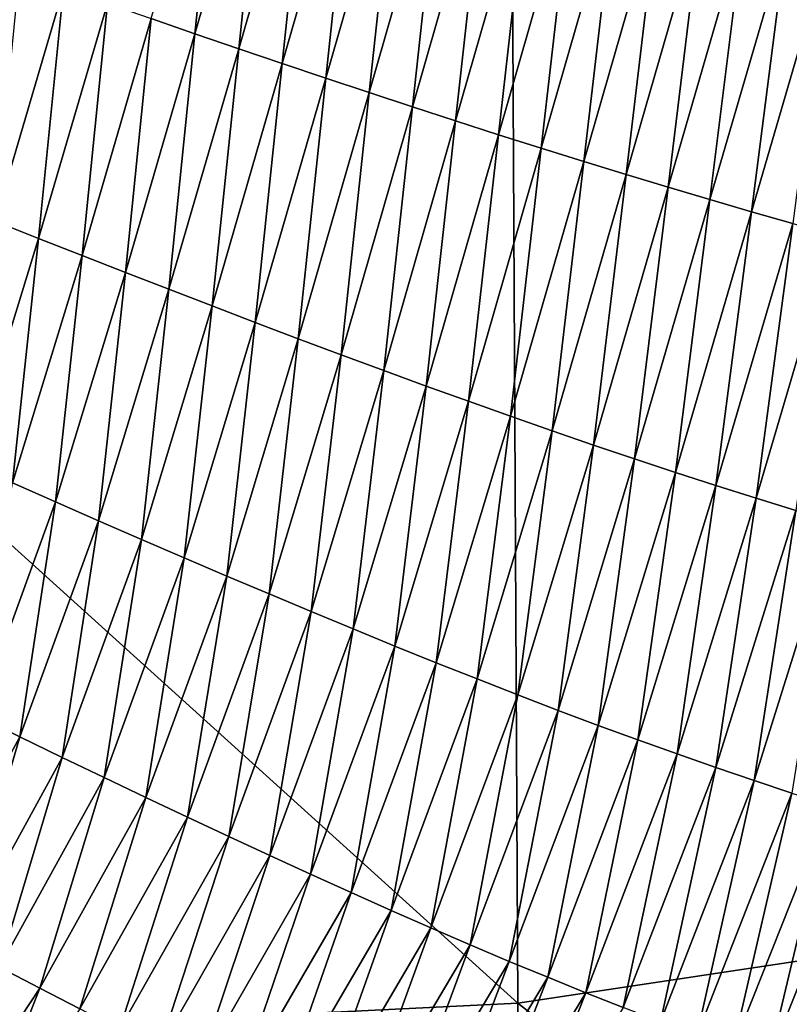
# Model space of a CAD drawing. Header units: millimetres. Extents: x -105 to 105, y -92 to 30.
# Tile 52 of 247: x 0.883 to 1.347, y -84.39 to -83.797. Entities that reach past the tile are written whole.
import ezdxf

# ---------------------------------------------------------------- set-up
doc = ezdxf.new("R2010")
doc.units = ezdxf.units.MM
doc.header["$LTSCALE"] = 59.53398
doc.layers.add('39', color=7, linetype='CONTINUOUS')
doc.layers.add('48', color=7, linetype='CONTINUOUS')

msp = doc.modelspace()

# ---------------------------------------------------------------- linework, layer by layer
at = {"layer": '39', "color": 7, "linetype": 'CONTINUOUS'}
for points in [[(0.98877, -83.80535, 58.22761), (0.9624, -83.79626, 58.22569), (1.00488, -83.64966, 58.21748), (0.98877, -83.80535, 58.22761)], [(1.03145, -83.65772, 58.21932), (0.98877, -83.80535, 58.22761), (1.00488, -83.64966, 58.21748), (1.03145, -83.65772, 58.21932)], [(1.0151, -83.81436, 58.22955), (0.98877, -83.80535, 58.22761), (1.03145, -83.65772, 58.21932), (1.0151, -83.81436, 58.22955)], [(1.05799, -83.6657, 58.22119), (1.0151, -83.81436, 58.22955), (1.03145, -83.65772, 58.21932), (1.05799, -83.6657, 58.22119)], [(1.04137, -83.82327, 58.23152), (1.0151, -83.81436, 58.22955), (1.05799, -83.6657, 58.22119), (1.04137, -83.82327, 58.23152)], [(1.08448, -83.6736, 58.2231), (1.04137, -83.82327, 58.23152), (1.05799, -83.6657, 58.22119), (1.08448, -83.6736, 58.2231)], [(1.06758, -83.83209, 58.23351), (1.04137, -83.82327, 58.23152), (1.08448, -83.6736, 58.2231), (1.06758, -83.83209, 58.23351)], [(1.11092, -83.68141, 58.22503), (1.06758, -83.83209, 58.23351), (1.08448, -83.6736, 58.2231), (1.11092, -83.68141, 58.22503)], [(1.09371, -83.8408, 58.23553), (1.06758, -83.83209, 58.23351), (1.11092, -83.68141, 58.22503), (1.09371, -83.8408, 58.23553)], [(1.1373, -83.68913, 58.22698), (1.09371, -83.8408, 58.23553), (1.11092, -83.68141, 58.22503), (1.1373, -83.68913, 58.22698)], [(1.11976, -83.84938, 58.23757), (1.09371, -83.8408, 58.23553), (1.1373, -83.68913, 58.22698), (1.11976, -83.84938, 58.23757)], [(1.1636, -83.69674, 58.22896), (1.11976, -83.84938, 58.23757), (1.1373, -83.68913, 58.22698), (1.1636, -83.69674, 58.22896)], [(1.14571, -83.85783, 58.23962), (1.11976, -83.84938, 58.23757), (1.1636, -83.69674, 58.22896), (1.14571, -83.85783, 58.23962)], [(1.18983, -83.70423, 58.23097), (1.14571, -83.85783, 58.23962), (1.1636, -83.69674, 58.22896), (1.18983, -83.70423, 58.23097)], [(1.17156, -83.86614, 58.2417), (1.14571, -83.85783, 58.23962), (1.18983, -83.70423, 58.23097), (1.17156, -83.86614, 58.2417)], [(1.21597, -83.7116, 58.233), (1.17156, -83.86614, 58.2417), (1.18983, -83.70423, 58.23097), (1.21597, -83.7116, 58.233)], [(1.1973, -83.8743, 58.2438), (1.17156, -83.86614, 58.2417), (1.21597, -83.7116, 58.233), (1.1973, -83.8743, 58.2438)], [(1.24202, -83.71884, 58.23505), (1.1973, -83.8743, 58.2438), (1.21597, -83.7116, 58.233), (1.24202, -83.71884, 58.23505)], [(1.22291, -83.8823, 58.24591), (1.1973, -83.8743, 58.2438), (1.24202, -83.71884, 58.23505), (1.22291, -83.8823, 58.24591)], [(1.26796, -83.72594, 58.23713), (1.22291, -83.8823, 58.24591), (1.24202, -83.71884, 58.23505), (1.26796, -83.72594, 58.23713)], [(1.24839, -83.89013, 58.24804), (1.22291, -83.8823, 58.24591), (1.26796, -83.72594, 58.23713), (1.24839, -83.89013, 58.24804)], [(1.29379, -83.73289, 58.23922), (1.24839, -83.89013, 58.24804), (1.26796, -83.72594, 58.23713), (1.29379, -83.73289, 58.23922)], [(1.27373, -83.89777, 58.25019), (1.24839, -83.89013, 58.24804), (1.29379, -83.73289, 58.23922), (1.27373, -83.89777, 58.25019)], [(1.31951, -83.73968, 58.24133), (1.27373, -83.89777, 58.25019), (1.29379, -83.73289, 58.23922), (1.31951, -83.73968, 58.24133)], [(1.29892, -83.90522, 58.25234), (1.27373, -83.89777, 58.25019), (1.31951, -83.73968, 58.24133), (1.29892, -83.90522, 58.25234)], [(1.3451, -83.74631, 58.24347), (1.29892, -83.90522, 58.25234), (1.31951, -83.73968, 58.24133), (1.3451, -83.74631, 58.24347)], [(1.32395, -83.91248, 58.25451), (1.29892, -83.90522, 58.25234), (1.3451, -83.74631, 58.24347), (1.32395, -83.91248, 58.25451)], [(1.37056, -83.75278, 58.24561), (1.32395, -83.91248, 58.25451), (1.3451, -83.74631, 58.24347), (1.37056, -83.75278, 58.24561)], [(1.34881, -83.91953, 58.25669), (1.32395, -83.91248, 58.25451), (1.37056, -83.75278, 58.24561), (1.34881, -83.91953, 58.25669)], [(0.90955, -83.77788, 58.22195), (0.86825, -83.91814, 58.23064), (0.8831, -83.76861, 58.22012), (0.90955, -83.77788, 58.22195)], [(0.89451, -83.92851, 58.23259), (0.86825, -83.91814, 58.23064), (0.90955, -83.77788, 58.22195), (0.89451, -83.92851, 58.23259)], [(0.93599, -83.7871, 58.22381), (0.89451, -83.92851, 58.23259), (0.90955, -83.77788, 58.22195), (0.93599, -83.7871, 58.22381)], [(0.92074, -83.93881, 58.23457), (0.89451, -83.92851, 58.23259), (0.93599, -83.7871, 58.22381), (0.92074, -83.93881, 58.23457)], [(0.9624, -83.79626, 58.22569), (0.92074, -83.93881, 58.23457), (0.93599, -83.7871, 58.22381), (0.9624, -83.79626, 58.22569)], [(0.94693, -83.94903, 58.23658), (0.92074, -83.93881, 58.23457), (0.9624, -83.79626, 58.22569), (0.94693, -83.94903, 58.23658)], [(0.98877, -83.80535, 58.22761), (0.94693, -83.94903, 58.23658), (0.9624, -83.79626, 58.22569), (0.98877, -83.80535, 58.22761)], [(0.97306, -83.95917, 58.23862), (0.94693, -83.94903, 58.23658), (0.98877, -83.80535, 58.22761), (0.97306, -83.95917, 58.23862)], [(1.0151, -83.81436, 58.22955), (0.97306, -83.95917, 58.23862), (0.98877, -83.80535, 58.22761), (1.0151, -83.81436, 58.22955)], [(0.99912, -83.9692, 58.24067), (0.97306, -83.95917, 58.23862), (1.0151, -83.81436, 58.22955), (0.99912, -83.9692, 58.24067)], [(1.04137, -83.82327, 58.23152), (0.99912, -83.9692, 58.24067), (1.0151, -83.81436, 58.22955), (1.04137, -83.82327, 58.23152)], [(1.02511, -83.97912, 58.24275), (0.99912, -83.9692, 58.24067), (1.04137, -83.82327, 58.23152), (1.02511, -83.97912, 58.24275)], [(1.06758, -83.83209, 58.23351), (1.02511, -83.97912, 58.24275), (1.04137, -83.82327, 58.23152), (1.06758, -83.83209, 58.23351)], [(1.051, -83.98891, 58.24486), (1.02511, -83.97912, 58.24275), (1.06758, -83.83209, 58.23351), (1.051, -83.98891, 58.24486)], [(1.09371, -83.8408, 58.23553), (1.051, -83.98891, 58.24486), (1.06758, -83.83209, 58.23351), (1.09371, -83.8408, 58.23553)], [(1.0768, -83.99857, 58.24697), (1.051, -83.98891, 58.24486), (1.09371, -83.8408, 58.23553), (1.0768, -83.99857, 58.24697)], [(1.11976, -83.84938, 58.23757), (1.0768, -83.99857, 58.24697), (1.09371, -83.8408, 58.23553), (1.11976, -83.84938, 58.23757)], [(1.10248, -84.00807, 58.24911), (1.0768, -83.99857, 58.24697), (1.11976, -83.84938, 58.23757), (1.10248, -84.00807, 58.24911)], [(1.14571, -83.85783, 58.23962), (1.10248, -84.00807, 58.24911), (1.11976, -83.84938, 58.23757), (1.14571, -83.85783, 58.23962)], [(1.12804, -84.01742, 58.25126), (1.10248, -84.00807, 58.24911), (1.14571, -83.85783, 58.23962), (1.12804, -84.01742, 58.25126)], [(1.17156, -83.86614, 58.2417), (1.12804, -84.01742, 58.25126), (1.14571, -83.85783, 58.23962), (1.17156, -83.86614, 58.2417)], [(1.15346, -84.02658, 58.25343), (1.12804, -84.01742, 58.25126), (1.17156, -83.86614, 58.2417), (1.15346, -84.02658, 58.25343)], [(1.1973, -83.8743, 58.2438), (1.15346, -84.02658, 58.25343), (1.17156, -83.86614, 58.2417), (1.1973, -83.8743, 58.2438)], [(1.17874, -84.03557, 58.25561), (1.15346, -84.02658, 58.25343), (1.1973, -83.8743, 58.2438), (1.17874, -84.03557, 58.25561)], [(1.22291, -83.8823, 58.24591), (1.17874, -84.03557, 58.25561), (1.1973, -83.8743, 58.2438), (1.22291, -83.8823, 58.24591)], [(1.20385, -84.04435, 58.25779), (1.17874, -84.03557, 58.25561), (1.22291, -83.8823, 58.24591), (1.20385, -84.04435, 58.25779)], [(1.24839, -83.89013, 58.24804), (1.20385, -84.04435, 58.25779), (1.22291, -83.8823, 58.24591), (1.24839, -83.89013, 58.24804)], [(1.2288, -84.05292, 58.25999), (1.20385, -84.04435, 58.25779), (1.24839, -83.89013, 58.24804), (1.2288, -84.05292, 58.25999)], [(1.27373, -83.89777, 58.25019), (1.2288, -84.05292, 58.25999), (1.24839, -83.89013, 58.24804), (1.27373, -83.89777, 58.25019)], [(1.25356, -84.06127, 58.26219), (1.2288, -84.05292, 58.25999), (1.27373, -83.89777, 58.25019), (1.25356, -84.06127, 58.26219)], [(1.29892, -83.90522, 58.25234), (1.25356, -84.06127, 58.26219), (1.27373, -83.89777, 58.25019), (1.29892, -83.90522, 58.25234)], [(1.27813, -84.06939, 58.2644), (1.25356, -84.06127, 58.26219), (1.29892, -83.90522, 58.25234), (1.27813, -84.06939, 58.2644)], [(1.32395, -83.91248, 58.25451), (1.27813, -84.06939, 58.2644), (1.29892, -83.90522, 58.25234), (1.32395, -83.91248, 58.25451)], [(1.30251, -84.07726, 58.26662), (1.27813, -84.06939, 58.2644), (1.32395, -83.91248, 58.25451), (1.30251, -84.07726, 58.26662)], [(1.34881, -83.91953, 58.25669), (1.30251, -84.07726, 58.26662), (1.32395, -83.91248, 58.25451), (1.34881, -83.91953, 58.25669)], [(0.89451, -83.92851, 58.23259), (0.85284, -84.06419, 58.24185), (0.86825, -83.91814, 58.23064), (0.89451, -83.92851, 58.23259)], [(1.32667, -84.08489, 58.26883), (1.30251, -84.07726, 58.26662), (1.34881, -83.91953, 58.25669), (1.32667, -84.08489, 58.26883)], [(1.3735, -83.92637, 58.25888), (1.32667, -84.08489, 58.26883), (1.34881, -83.91953, 58.25669), (1.3735, -83.92637, 58.25888)], [(0.87886, -84.0757, 58.24394), (0.85284, -84.06419, 58.24185), (0.89451, -83.92851, 58.23259), (0.87886, -84.0757, 58.24394)], [(0.92074, -83.93881, 58.23457), (0.87886, -84.0757, 58.24394), (0.89451, -83.92851, 58.23259), (0.92074, -83.93881, 58.23457)], [(1.35062, -84.09226, 58.27105), (1.32667, -84.08489, 58.26883), (1.3735, -83.92637, 58.25888), (1.35062, -84.09226, 58.27105)], [(0.90484, -84.08714, 58.24606), (0.87886, -84.0757, 58.24394), (0.92074, -83.93881, 58.23457), (0.90484, -84.08714, 58.24606)], [(0.94693, -83.94903, 58.23658), (0.90484, -84.08714, 58.24606), (0.92074, -83.93881, 58.23457), (0.94693, -83.94903, 58.23658)], [(0.93075, -84.09847, 58.2482), (0.90484, -84.08714, 58.24606), (0.94693, -83.94903, 58.23658), (0.93075, -84.09847, 58.2482)], [(0.97306, -83.95917, 58.23862), (0.93075, -84.09847, 58.2482), (0.94693, -83.94903, 58.23658), (0.97306, -83.95917, 58.23862)], [(0.95658, -84.10969, 58.25037), (0.93075, -84.09847, 58.2482), (0.97306, -83.95917, 58.23862), (0.95658, -84.10969, 58.25037)], [(0.99912, -83.9692, 58.24067), (0.95658, -84.10969, 58.25037), (0.97306, -83.95917, 58.23862), (0.99912, -83.9692, 58.24067)], [(0.98231, -84.12079, 58.25256), (0.95658, -84.10969, 58.25037), (0.99912, -83.9692, 58.24067), (0.98231, -84.12079, 58.25256)], [(1.02511, -83.97912, 58.24275), (0.98231, -84.12079, 58.25256), (0.99912, -83.9692, 58.24067), (1.02511, -83.97912, 58.24275)], [(1.00794, -84.13174, 58.25476), (0.98231, -84.12079, 58.25256), (1.02511, -83.97912, 58.24275), (1.00794, -84.13174, 58.25476)], [(1.051, -83.98891, 58.24486), (1.00794, -84.13174, 58.25476), (1.02511, -83.97912, 58.24275), (1.051, -83.98891, 58.24486)], [(1.03346, -84.14254, 58.25698), (1.00794, -84.13174, 58.25476), (1.051, -83.98891, 58.24486), (1.03346, -84.14254, 58.25698)], [(1.0768, -83.99857, 58.24697), (1.03346, -84.14254, 58.25698), (1.051, -83.98891, 58.24486), (1.0768, -83.99857, 58.24697)], [(1.05884, -84.15317, 58.25921), (1.03346, -84.14254, 58.25698), (1.0768, -83.99857, 58.24697), (1.05884, -84.15317, 58.25921)], [(1.10248, -84.00807, 58.24911), (1.05884, -84.15317, 58.25921), (1.0768, -83.99857, 58.24697), (1.10248, -84.00807, 58.24911)], [(1.08407, -84.16362, 58.26146), (1.05884, -84.15317, 58.25921), (1.10248, -84.00807, 58.24911), (1.08407, -84.16362, 58.26146)], [(1.12804, -84.01742, 58.25126), (1.08407, -84.16362, 58.26146), (1.10248, -84.00807, 58.24911), (1.12804, -84.01742, 58.25126)], [(1.10914, -84.17387, 58.26371), (1.08407, -84.16362, 58.26146), (1.12804, -84.01742, 58.25126), (1.10914, -84.17387, 58.26371)], [(1.15346, -84.02658, 58.25343), (1.10914, -84.17387, 58.26371), (1.12804, -84.01742, 58.25126), (1.15346, -84.02658, 58.25343)], [(1.13404, -84.1839, 58.26598), (1.10914, -84.17387, 58.26371), (1.15346, -84.02658, 58.25343), (1.13404, -84.1839, 58.26598)], [(1.17874, -84.03557, 58.25561), (1.13404, -84.1839, 58.26598), (1.15346, -84.02658, 58.25343), (1.17874, -84.03557, 58.25561)], [(1.15876, -84.19371, 58.26824), (1.13404, -84.1839, 58.26598), (1.17874, -84.03557, 58.25561), (1.15876, -84.19371, 58.26824)], [(1.20385, -84.04435, 58.25779), (1.15876, -84.19371, 58.26824), (1.17874, -84.03557, 58.25561), (1.20385, -84.04435, 58.25779)], [(1.18327, -84.20328, 58.27052), (1.15876, -84.19371, 58.26824), (1.20385, -84.04435, 58.25779), (1.18327, -84.20328, 58.27052)], [(1.2288, -84.05292, 58.25999), (1.18327, -84.20328, 58.27052), (1.20385, -84.04435, 58.25779), (1.2288, -84.05292, 58.25999)], [(1.20757, -84.21259, 58.27279), (1.18327, -84.20328, 58.27052), (1.2288, -84.05292, 58.25999), (1.20757, -84.21259, 58.27279)], [(1.25356, -84.06127, 58.26219), (1.20757, -84.21259, 58.27279), (1.2288, -84.05292, 58.25999), (1.25356, -84.06127, 58.26219)], [(1.23165, -84.22164, 58.27507), (1.20757, -84.21259, 58.27279), (1.25356, -84.06127, 58.26219), (1.23165, -84.22164, 58.27507)], [(1.27813, -84.06939, 58.2644), (1.23165, -84.22164, 58.27507), (1.25356, -84.06127, 58.26219), (1.27813, -84.06939, 58.2644)], [(1.25549, -84.2304, 58.27734), (1.23165, -84.22164, 58.27507), (1.27813, -84.06939, 58.2644), (1.25549, -84.2304, 58.27734)], [(1.30251, -84.07726, 58.26662), (1.25549, -84.2304, 58.27734), (1.27813, -84.06939, 58.2644), (1.30251, -84.07726, 58.26662)], [(0.90484, -84.08714, 58.24606), (0.85782, -84.21618, 58.25542), (0.87886, -84.0757, 58.24394), (0.90484, -84.08714, 58.24606)], [(1.27908, -84.23887, 58.27961), (1.25549, -84.2304, 58.27734), (1.30251, -84.07726, 58.26662), (1.27908, -84.23887, 58.27961)], [(1.32667, -84.08489, 58.26883), (1.27908, -84.23887, 58.27961), (1.30251, -84.07726, 58.26662), (1.32667, -84.08489, 58.26883)], [(1.30241, -84.24704, 58.28187), (1.27908, -84.23887, 58.27961), (1.32667, -84.08489, 58.26883), (1.30241, -84.24704, 58.28187)], [(1.35062, -84.09226, 58.27105), (1.30241, -84.24704, 58.28187), (1.32667, -84.08489, 58.26883), (1.35062, -84.09226, 58.27105)], [(0.88331, -84.22859, 58.25766), (0.85782, -84.21618, 58.25542), (0.90484, -84.08714, 58.24606), (0.88331, -84.22859, 58.25766)], [(0.93075, -84.09847, 58.2482), (0.88331, -84.22859, 58.25766), (0.90484, -84.08714, 58.24606), (0.93075, -84.09847, 58.2482)], [(1.32549, -84.25491, 58.28412), (1.30241, -84.24704, 58.28187), (1.35062, -84.09226, 58.27105), (1.32549, -84.25491, 58.28412)], [(1.37435, -84.09937, 58.27326), (1.32549, -84.25491, 58.28412), (1.35062, -84.09226, 58.27105), (1.37435, -84.09937, 58.27326)], [(0.90871, -84.24088, 58.25991), (0.88331, -84.22859, 58.25766), (0.93075, -84.09847, 58.2482), (0.90871, -84.24088, 58.25991)], [(0.95658, -84.10969, 58.25037), (0.90871, -84.24088, 58.25991), (0.93075, -84.09847, 58.2482), (0.95658, -84.10969, 58.25037)], [(1.34829, -84.26246, 58.28637), (1.32549, -84.25491, 58.28412), (1.37435, -84.09937, 58.27326), (1.34829, -84.26246, 58.28637)], [(0.934, -84.25304, 58.26219), (0.90871, -84.24088, 58.25991), (0.95658, -84.10969, 58.25037), (0.934, -84.25304, 58.26219)], [(0.98231, -84.12079, 58.25256), (0.934, -84.25304, 58.26219), (0.95658, -84.10969, 58.25037), (0.98231, -84.12079, 58.25256)], [(0.95918, -84.26505, 58.26448), (0.934, -84.25304, 58.26219), (0.98231, -84.12079, 58.25256), (0.95918, -84.26505, 58.26448)], [(1.00794, -84.13174, 58.25476), (0.95918, -84.26505, 58.26448), (0.98231, -84.12079, 58.25256), (1.00794, -84.13174, 58.25476)], [(0.98423, -84.27689, 58.26679), (0.95918, -84.26505, 58.26448), (1.00794, -84.13174, 58.25476), (0.98423, -84.27689, 58.26679)], [(1.03346, -84.14254, 58.25698), (0.98423, -84.27689, 58.26679), (1.00794, -84.13174, 58.25476), (1.03346, -84.14254, 58.25698)], [(1.00913, -84.28855, 58.26911), (0.98423, -84.27689, 58.26679), (1.03346, -84.14254, 58.25698), (1.00913, -84.28855, 58.26911)], [(1.05884, -84.15317, 58.25921), (1.00913, -84.28855, 58.26911), (1.03346, -84.14254, 58.25698), (1.05884, -84.15317, 58.25921)], [(1.03386, -84.30001, 58.27144), (1.00913, -84.28855, 58.26911), (1.05884, -84.15317, 58.25921), (1.03386, -84.30001, 58.27144)], [(1.08407, -84.16362, 58.26146), (1.03386, -84.30001, 58.27144), (1.05884, -84.15317, 58.25921), (1.08407, -84.16362, 58.26146)], [(1.05842, -84.31125, 58.27377), (1.03386, -84.30001, 58.27144), (1.08407, -84.16362, 58.26146), (1.05842, -84.31125, 58.27377)], [(1.10914, -84.17387, 58.26371), (1.05842, -84.31125, 58.27377), (1.08407, -84.16362, 58.26146), (1.10914, -84.17387, 58.26371)], [(1.08279, -84.32226, 58.27612), (1.05842, -84.31125, 58.27377), (1.10914, -84.17387, 58.26371), (1.08279, -84.32226, 58.27612)], [(1.13404, -84.1839, 58.26598), (1.08279, -84.32226, 58.27612), (1.10914, -84.17387, 58.26371), (1.13404, -84.1839, 58.26598)], [(1.10695, -84.33302, 58.27847), (1.08279, -84.32226, 58.27612), (1.13404, -84.1839, 58.26598), (1.10695, -84.33302, 58.27847)], [(1.15876, -84.19371, 58.26824), (1.10695, -84.33302, 58.27847), (1.13404, -84.1839, 58.26598), (1.15876, -84.19371, 58.26824)], [(1.13088, -84.34352, 58.28082), (1.10695, -84.33302, 58.27847), (1.15876, -84.19371, 58.26824), (1.13088, -84.34352, 58.28082)], [(1.18327, -84.20328, 58.27052), (1.13088, -84.34352, 58.28082), (1.15876, -84.19371, 58.26824), (1.18327, -84.20328, 58.27052)], [(1.15458, -84.35374, 58.28317), (1.13088, -84.34352, 58.28082), (1.18327, -84.20328, 58.27052), (1.15458, -84.35374, 58.28317)], [(1.20757, -84.21259, 58.27279), (1.15458, -84.35374, 58.28317), (1.18327, -84.20328, 58.27052), (1.20757, -84.21259, 58.27279)], [(0.88331, -84.22859, 58.25766), (0.82203, -84.3415, 58.26566), (0.85782, -84.21618, 58.25542), (0.88331, -84.22859, 58.25766)], [(1.17803, -84.36366, 58.28552), (1.15458, -84.35374, 58.28317), (1.20757, -84.21259, 58.27279), (1.17803, -84.36366, 58.28552)], [(1.23165, -84.22164, 58.27507), (1.17803, -84.36366, 58.28552), (1.20757, -84.21259, 58.27279), (1.23165, -84.22164, 58.27507)], [(1.2012, -84.37326, 58.28787), (1.17803, -84.36366, 58.28552), (1.23165, -84.22164, 58.27507), (1.2012, -84.37326, 58.28787)], [(1.25549, -84.2304, 58.27734), (1.2012, -84.37326, 58.28787), (1.23165, -84.22164, 58.27507), (1.25549, -84.2304, 58.27734)], [(0.84654, -84.35442, 58.26794), (0.82203, -84.3415, 58.26566), (0.88331, -84.22859, 58.25766), (0.84654, -84.35442, 58.26794)], [(0.90871, -84.24088, 58.25991), (0.84654, -84.35442, 58.26794), (0.88331, -84.22859, 58.25766), (0.90871, -84.24088, 58.25991)], [(1.2241, -84.38254, 58.2902), (1.2012, -84.37326, 58.28787), (1.25549, -84.2304, 58.27734), (1.2241, -84.38254, 58.2902)], [(1.27908, -84.23887, 58.27961), (1.2241, -84.38254, 58.2902), (1.25549, -84.2304, 58.27734), (1.27908, -84.23887, 58.27961)], [(1.24672, -84.39148, 58.29253), (1.2241, -84.38254, 58.2902), (1.27908, -84.23887, 58.27961), (1.24672, -84.39148, 58.29253)], [(1.30241, -84.24704, 58.28187), (1.24672, -84.39148, 58.29253), (1.27908, -84.23887, 58.27961), (1.30241, -84.24704, 58.28187)], [(0.87095, -84.36721, 58.27024), (0.84654, -84.35442, 58.26794), (0.90871, -84.24088, 58.25991), (0.87095, -84.36721, 58.27024)], [(0.934, -84.25304, 58.26219), (0.87095, -84.36721, 58.27024), (0.90871, -84.24088, 58.25991), (0.934, -84.25304, 58.26219)], [(1.26903, -84.40008, 58.29485), (1.24672, -84.39148, 58.29253), (1.30241, -84.24704, 58.28187), (1.26903, -84.40008, 58.29485)], [(1.32549, -84.25491, 58.28412), (1.26903, -84.40008, 58.29485), (1.30241, -84.24704, 58.28187), (1.32549, -84.25491, 58.28412)], [(0.89524, -84.37985, 58.27256), (0.87095, -84.36721, 58.27024), (0.934, -84.25304, 58.26219), (0.89524, -84.37985, 58.27256)], [(0.95918, -84.26505, 58.26448), (0.89524, -84.37985, 58.27256), (0.934, -84.25304, 58.26219), (0.95918, -84.26505, 58.26448)], [(1.29104, -84.40832, 58.29716), (1.26903, -84.40008, 58.29485), (1.32549, -84.25491, 58.28412), (1.29104, -84.40832, 58.29716)], [(1.34829, -84.26246, 58.28637), (1.29104, -84.40832, 58.29716), (1.32549, -84.25491, 58.28412), (1.34829, -84.26246, 58.28637)], [(1.31273, -84.4162, 58.29944), (1.29104, -84.40832, 58.29716), (1.34829, -84.26246, 58.28637), (1.31273, -84.4162, 58.29944)], [(1.37081, -84.26968, 58.2886), (1.31273, -84.4162, 58.29944), (1.34829, -84.26246, 58.28637), (1.37081, -84.26968, 58.2886)], [(0.9194, -84.39233, 58.27489), (0.89524, -84.37985, 58.27256), (0.95918, -84.26505, 58.26448), (0.9194, -84.39233, 58.27489)], [(0.98423, -84.27689, 58.26679), (0.9194, -84.39233, 58.27489), (0.95918, -84.26505, 58.26448), (0.98423, -84.27689, 58.26679)], [(1.33411, -84.4237, 58.30171), (1.31273, -84.4162, 58.29944), (1.37081, -84.26968, 58.2886), (1.33411, -84.4237, 58.30171)], [(1.39304, -84.27657, 58.29082), (1.33411, -84.4237, 58.30171), (1.37081, -84.26968, 58.2886), (1.39304, -84.27657, 58.29082)], [(0.94341, -84.40463, 58.27724), (0.9194, -84.39233, 58.27489), (0.98423, -84.27689, 58.26679), (0.94341, -84.40463, 58.27724)], [(1.00913, -84.28855, 58.26911), (0.94341, -84.40463, 58.27724), (0.98423, -84.27689, 58.26679), (1.00913, -84.28855, 58.26911)], [(1.35514, -84.43082, 58.30395), (1.33411, -84.4237, 58.30171), (1.39304, -84.27657, 58.29082), (1.35514, -84.43082, 58.30395)], [(0.96726, -84.41674, 58.2796), (0.94341, -84.40463, 58.27724), (1.00913, -84.28855, 58.26911), (0.96726, -84.41674, 58.2796)], [(1.03386, -84.30001, 58.27144), (0.96726, -84.41674, 58.2796), (1.00913, -84.28855, 58.26911), (1.03386, -84.30001, 58.27144)], [(0.99093, -84.42863, 58.28197), (0.96726, -84.41674, 58.2796), (1.03386, -84.30001, 58.27144), (0.99093, -84.42863, 58.28197)], [(1.05842, -84.31125, 58.27377), (0.99093, -84.42863, 58.28197), (1.03386, -84.30001, 58.27144), (1.05842, -84.31125, 58.27377)], [(1.0144, -84.44028, 58.28435), (0.99093, -84.42863, 58.28197), (1.05842, -84.31125, 58.27377), (1.0144, -84.44028, 58.28435)], [(1.08279, -84.32226, 58.27612), (1.0144, -84.44028, 58.28435), (1.05842, -84.31125, 58.27377), (1.08279, -84.32226, 58.27612)], [(1.03767, -84.45169, 58.28673), (1.0144, -84.44028, 58.28435), (1.08279, -84.32226, 58.27612), (1.03767, -84.45169, 58.28673)], [(1.10695, -84.33302, 58.27847), (1.03767, -84.45169, 58.28673), (1.08279, -84.32226, 58.27612), (1.10695, -84.33302, 58.27847)], [(1.06071, -84.46283, 58.28911), (1.03767, -84.45169, 58.28673), (1.10695, -84.33302, 58.27847), (1.06071, -84.46283, 58.28911)], [(1.13088, -84.34352, 58.28082), (1.06071, -84.46283, 58.28911), (1.10695, -84.33302, 58.27847), (1.13088, -84.34352, 58.28082)], [(1.08351, -84.47369, 58.2915), (1.06071, -84.46283, 58.28911), (1.13088, -84.34352, 58.28082), (1.08351, -84.47369, 58.2915)], [(1.15458, -84.35374, 58.28317), (1.08351, -84.47369, 58.2915), (1.13088, -84.34352, 58.28082), (1.15458, -84.35374, 58.28317)], [(1.10606, -84.48425, 58.29388), (1.08351, -84.47369, 58.2915), (1.15458, -84.35374, 58.28317), (1.10606, -84.48425, 58.29388)], [(1.17803, -84.36366, 58.28552), (1.10606, -84.48425, 58.29388), (1.15458, -84.35374, 58.28317), (1.17803, -84.36366, 58.28552)], [(1.12833, -84.49449, 58.29626), (1.10606, -84.48425, 58.29388), (1.17803, -84.36366, 58.28552), (1.12833, -84.49449, 58.29626)], [(1.2012, -84.37326, 58.28787), (1.12833, -84.49449, 58.29626), (1.17803, -84.36366, 58.28552), (1.2012, -84.37326, 58.28787)], [(0.89524, -84.37985, 58.27256), (0.82772, -84.4821, 58.27995), (0.87095, -84.36721, 58.27024), (0.89524, -84.37985, 58.27256)], [(1.15032, -84.50439, 58.29863), (1.12833, -84.49449, 58.29626), (1.2012, -84.37326, 58.28787), (1.15032, -84.50439, 58.29863)], [(1.2241, -84.38254, 58.2902), (1.15032, -84.50439, 58.29863), (1.2012, -84.37326, 58.28787), (1.2241, -84.38254, 58.2902)], [(0.85017, -84.49444, 58.28222), (0.82772, -84.4821, 58.27995), (0.89524, -84.37985, 58.27256), (0.85017, -84.49444, 58.28222)], [(0.9194, -84.39233, 58.27489), (0.85017, -84.49444, 58.28222), (0.89524, -84.37985, 58.27256), (0.9194, -84.39233, 58.27489)], [(1.172, -84.51395, 58.301), (1.15032, -84.50439, 58.29863), (1.2241, -84.38254, 58.2902), (1.172, -84.51395, 58.301)], [(1.24672, -84.39148, 58.29253), (1.172, -84.51395, 58.301), (1.2241, -84.38254, 58.2902), (1.24672, -84.39148, 58.29253)]]:
    msp.add_3dface(points, dxfattribs=at)
at = {"layer": '48', "color": 7, "linetype": 'CONTINUOUS'}
for points in [[(2.36171, -84.21183, 70.46196), (2.35065, -83.09401, 70.5898), (1.17735, -83.25772, 70.70051), (2.36171, -84.21183, 70.46196)], [(1.18313, -84.38877, 70.56589), (1.17735, -83.25772, 70.70051), (-0.0082, -83.31176, 70.73714), (1.18313, -84.38877, 70.56589)], [(1.18313, -84.38877, 70.56589), (2.36171, -84.21183, 70.46196), (1.17735, -83.25772, 70.70051), (1.18313, -84.38877, 70.56589)], [(-0.00824, -84.44718, 70.60026), (1.18313, -84.38877, 70.56589), (-0.0082, -83.31176, 70.73714), (-0.00824, -84.44718, 70.60026)], [(2.37482, -85.32456, 70.29335), (2.36171, -84.21183, 70.46196), (1.18313, -84.38877, 70.56589), (2.37482, -85.32456, 70.29335)], [(1.18992, -85.5144, 70.38841), (1.18313, -84.38877, 70.56589), (-0.00824, -84.44718, 70.60026), (1.18992, -85.5144, 70.38841)], [(1.18992, -85.5144, 70.38841), (2.37482, -85.32456, 70.29335), (1.18313, -84.38877, 70.56589), (1.18992, -85.5144, 70.38841)]]:
    msp.add_3dface(points, dxfattribs=at)

doc.saveas('drawing.dxf')
